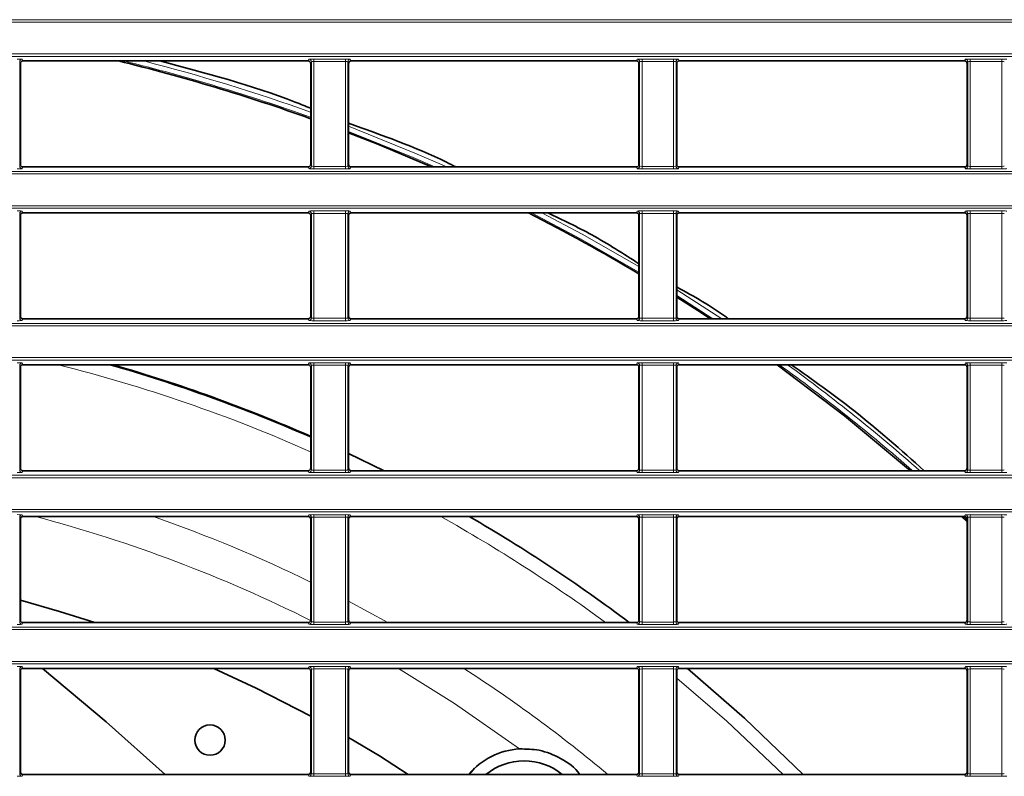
# Model space of a CAD drawing. Header units: millimetres. Extents: x 0 to 1118, y 0 to 864.
# Tile 88 of 172: x 600 to 621, y 374 to 389. Entities that reach past the tile are written whole.
import ezdxf

# ---------------------------------------------------------------- set-up
doc = ezdxf.new("R2010")
doc.units = ezdxf.units.MM

msp = doc.modelspace()

# ---------------------------------------------------------------- linework, layer by layer
at = {"color": 7, "linetype": 'Continuous', "lineweight": 18}
for p, q in [((523.211, 389.459), (663.222, 389.459)), ((663.222, 389.409), (523.211, 389.409)), ((523.211, 388.755), (663.222, 388.755)), ((663.222, 388.705), (523.211, 388.705)), ((600.392, 388.645), (600.406, 388.61)), ((606.277, 388.61), (606.291, 388.645)), ((606.391, 388.649), (607.042, 388.649)), ((606.391, 388.649), (606.391, 388.599)), ((607.042, 388.599), (606.391, 388.599)), ((606.391, 388.599), (606.391, 386.44)), ((607.042, 388.649), (607.042, 388.599)), ((607.042, 386.44), (607.042, 388.599)), ((607.142, 388.645), (607.156, 388.61)), ((613.027, 388.61), (613.041, 388.645)), ((613.141, 388.649), (613.792, 388.649)), ((613.141, 388.649), (613.141, 388.599)), ((613.792, 388.599), (613.141, 388.599)), ((613.141, 388.599), (613.141, 386.44)), ((613.792, 388.649), (613.792, 388.599)), ((613.792, 386.44), (613.792, 388.599)), ((613.892, 388.645), (613.906, 388.61)), ((619.777, 388.61), (619.791, 388.645)), ((619.891, 388.649), (620.542, 388.649)), ((619.891, 388.649), (619.891, 388.599)), ((620.542, 388.599), (619.891, 388.599)), ((619.891, 388.599), (619.891, 386.44)), ((620.542, 388.649), (620.542, 388.599)), ((620.542, 386.44), (620.542, 388.599)), ((600.342, 388.595), (600.342, 386.444)), ((600.356, 388.56), (600.342, 388.595)), ((606.341, 388.595), (606.327, 388.56)), ((606.341, 386.444), (606.341, 388.595)), ((607.092, 388.595), (607.092, 386.444)), ((607.106, 388.56), (607.092, 388.595)), ((613.091, 388.595), (613.077, 388.56)), ((613.091, 386.444), (613.091, 388.595)), ((613.842, 388.595), (613.842, 386.444)), ((613.856, 388.56), (613.842, 388.595)), ((619.841, 388.595), (619.827, 388.56)), ((619.841, 386.444), (619.841, 388.595)), ((600.342, 386.444), (600.356, 386.479)), ((600.406, 386.429), (600.392, 386.394)), ((606.291, 386.394), (606.277, 386.429)), ((606.327, 386.479), (606.341, 386.444)), ((606.391, 386.44), (607.042, 386.44)), ((606.391, 386.44), (606.391, 386.39)), ((607.042, 386.39), (606.391, 386.39)), ((607.042, 386.44), (607.042, 386.39)), ((607.092, 386.444), (607.106, 386.479)), ((607.156, 386.429), (607.142, 386.394)), ((613.041, 386.394), (613.027, 386.429)), ((613.077, 386.479), (613.091, 386.444)), ((613.141, 386.44), (613.141, 386.39)), ((613.141, 386.44), (613.792, 386.44)), ((613.792, 386.39), (613.141, 386.39)), ((613.792, 386.44), (613.792, 386.39)), ((613.842, 386.444), (613.856, 386.479)), ((613.906, 386.429), (613.892, 386.394)), ((619.791, 386.394), (619.777, 386.429)), ((619.827, 386.479), (619.841, 386.444)), ((619.891, 386.44), (619.891, 386.39)), ((619.891, 386.44), (620.542, 386.44)), ((620.542, 386.39), (619.891, 386.39)), ((620.542, 386.44), (620.542, 386.39)), ((523.211, 386.334), (663.222, 386.334)), ((663.222, 386.284), (523.211, 386.284)), ((523.211, 385.63), (663.222, 385.63)), ((663.222, 385.58), (523.211, 385.58)), ((600.342, 385.47), (600.342, 383.319)), ((600.356, 385.435), (600.342, 385.47)), ((600.392, 385.52), (600.406, 385.485)), ((606.277, 385.485), (606.291, 385.52)), ((606.341, 385.47), (606.327, 385.435)), ((606.341, 383.319), (606.341, 385.47)), ((606.391, 385.524), (607.042, 385.524)), ((606.391, 385.524), (606.391, 385.474)), ((607.042, 385.474), (606.391, 385.474)), ((606.391, 385.474), (606.391, 383.315)), ((607.042, 385.524), (607.042, 385.474)), ((607.042, 383.315), (607.042, 385.474)), ((607.092, 385.47), (607.092, 383.319)), ((607.106, 385.435), (607.092, 385.47)), ((607.142, 385.52), (607.156, 385.485)), ((613.027, 385.485), (613.041, 385.52)), ((613.091, 385.47), (613.077, 385.435)), ((613.091, 383.319), (613.091, 385.47)), ((613.141, 385.524), (613.792, 385.524)), ((613.141, 385.524), (613.141, 385.474)), ((613.792, 385.474), (613.141, 385.474)), ((613.141, 385.474), (613.141, 383.315)), ((613.792, 385.524), (613.792, 385.474)), ((613.792, 383.315), (613.792, 385.474)), ((613.842, 385.47), (613.842, 383.319)), ((613.856, 385.435), (613.842, 385.47)), ((613.892, 385.52), (613.906, 385.485)), ((619.777, 385.485), (619.791, 385.52)), ((619.841, 385.47), (619.827, 385.435)), ((619.841, 383.319), (619.841, 385.47)), ((619.891, 385.524), (620.542, 385.524)), ((619.891, 385.524), (619.891, 385.474)), ((620.542, 385.474), (619.891, 385.474)), ((619.891, 385.474), (619.891, 383.315)), ((620.542, 385.524), (620.542, 385.474)), ((620.542, 383.315), (620.542, 385.474)), ((613.856, 383.903), (614.782, 383.304)), ((614.601, 383.304), (613.856, 383.785)), ((600.342, 383.319), (600.356, 383.354)), ((606.327, 383.354), (606.341, 383.319)), ((607.092, 383.319), (607.106, 383.354)), ((613.077, 383.354), (613.091, 383.319)), ((613.842, 383.319), (613.856, 383.354)), ((619.827, 383.354), (619.841, 383.319)), ((523.211, 383.209), (663.222, 383.209)), ((663.222, 383.159), (523.211, 383.159)), ((600.406, 383.304), (600.392, 383.269)), ((606.291, 383.269), (606.277, 383.304)), ((606.391, 383.315), (607.042, 383.315)), ((606.391, 383.315), (606.391, 383.265)), ((607.042, 383.265), (606.391, 383.265)), ((607.042, 383.315), (607.042, 383.265)), ((607.156, 383.304), (607.142, 383.269)), ((613.041, 383.269), (613.027, 383.304)), ((613.141, 383.315), (613.792, 383.315)), ((613.141, 383.315), (613.141, 383.265)), ((613.792, 383.265), (613.141, 383.265)), ((613.792, 383.315), (613.792, 383.265)), ((613.906, 383.304), (613.892, 383.269)), ((619.791, 383.269), (619.777, 383.304)), ((619.891, 383.315), (619.891, 383.265)), ((619.891, 383.315), (620.542, 383.315)), ((620.542, 383.265), (619.891, 383.265)), ((620.542, 383.315), (620.542, 383.265)), ((523.211, 382.505), (663.222, 382.505)), ((663.222, 382.455), (523.211, 382.455)), ((600.342, 382.345), (600.342, 380.194)), ((600.356, 382.31), (600.342, 382.345)), ((600.392, 382.395), (600.406, 382.36)), ((606.277, 382.36), (606.291, 382.395)), ((606.341, 382.345), (606.327, 382.31)), ((606.341, 380.194), (606.341, 382.345)), ((606.391, 382.399), (607.042, 382.399)), ((606.391, 382.399), (606.391, 382.349)), ((607.042, 382.349), (606.391, 382.349)), ((606.391, 382.349), (606.391, 380.19)), ((607.042, 382.399), (607.042, 382.349)), ((607.042, 380.19), (607.042, 382.349)), ((607.092, 382.345), (607.092, 380.194)), ((607.106, 382.31), (607.092, 382.345)), ((607.142, 382.395), (607.156, 382.36)), ((613.027, 382.36), (613.041, 382.395)), ((613.091, 382.345), (613.077, 382.31)), ((613.091, 380.194), (613.091, 382.345)), ((613.141, 382.399), (613.792, 382.399)), ((613.141, 382.399), (613.141, 382.349)), ((613.792, 382.349), (613.141, 382.349)), ((613.141, 382.349), (613.141, 380.19)), ((613.792, 382.399), (613.792, 382.349)), ((613.792, 380.19), (613.792, 382.349)), ((613.842, 382.345), (613.842, 380.194)), ((613.856, 382.31), (613.842, 382.345)), ((613.892, 382.395), (613.906, 382.36)), ((619.777, 382.36), (619.791, 382.395)), ((619.841, 382.345), (619.827, 382.31)), ((619.841, 380.194), (619.841, 382.345)), ((619.891, 382.399), (620.542, 382.399)), ((619.891, 382.399), (619.891, 382.349)), ((620.542, 382.349), (619.891, 382.349)), ((619.891, 382.349), (619.891, 380.19)), ((620.542, 382.399), (620.542, 382.349)), ((620.542, 380.19), (620.542, 382.349)), ((600.342, 380.194), (600.356, 380.229)), ((600.406, 380.179), (600.392, 380.144)), ((606.291, 380.144), (606.277, 380.179)), ((606.327, 380.229), (606.341, 380.194)), ((606.391, 380.19), (606.391, 380.14)), ((606.391, 380.19), (607.042, 380.19)), ((607.042, 380.14), (606.391, 380.14)), ((607.042, 380.19), (607.042, 380.14)), ((607.092, 380.194), (607.106, 380.229)), ((607.11, 380.211), (607.176, 380.179)), ((607.156, 380.179), (607.142, 380.144)), ((613.041, 380.144), (613.027, 380.179)), ((613.077, 380.229), (613.091, 380.194)), ((613.141, 380.19), (613.792, 380.19)), ((613.141, 380.19), (613.141, 380.14)), ((613.792, 380.14), (613.141, 380.14)), ((613.792, 380.19), (613.792, 380.14)), ((613.842, 380.194), (613.856, 380.229)), ((613.906, 380.179), (613.892, 380.144)), ((619.791, 380.144), (619.777, 380.179)), ((619.827, 380.229), (619.841, 380.194)), ((619.891, 380.19), (620.542, 380.19)), ((619.891, 380.19), (619.891, 380.14)), ((620.542, 380.14), (619.891, 380.14)), ((620.542, 380.19), (620.542, 380.14)), ((523.211, 380.084), (663.222, 380.084)), ((663.222, 380.034), (523.211, 380.034)), ((523.211, 379.38), (663.222, 379.38)), ((663.222, 379.33), (523.211, 379.33)), ((600.342, 379.22), (600.342, 377.069)), ((600.356, 379.185), (600.342, 379.22)), ((600.392, 379.27), (600.406, 379.235)), ((606.277, 379.235), (606.291, 379.27)), ((606.341, 379.22), (606.327, 379.185)), ((606.341, 377.069), (606.341, 379.22)), ((606.391, 379.274), (607.042, 379.274)), ((606.391, 379.274), (606.391, 379.224)), ((607.042, 379.224), (606.391, 379.224)), ((606.391, 379.224), (606.391, 377.065)), ((607.042, 379.274), (607.042, 379.224)), ((607.042, 377.065), (607.042, 379.224)), ((607.092, 379.22), (607.092, 377.069)), ((607.106, 379.185), (607.092, 379.22)), ((607.142, 379.27), (607.156, 379.235)), ((613.027, 379.235), (613.041, 379.27)), ((613.091, 379.22), (613.077, 379.185)), ((613.091, 377.069), (613.091, 379.22)), ((613.141, 379.274), (613.792, 379.274)), ((613.141, 379.274), (613.141, 379.224)), ((613.792, 379.224), (613.141, 379.224)), ((613.141, 379.224), (613.141, 377.065)), ((613.792, 379.274), (613.792, 379.224)), ((613.792, 377.065), (613.792, 379.224)), ((613.842, 379.22), (613.842, 377.069)), ((613.856, 379.185), (613.842, 379.22)), ((613.892, 379.27), (613.906, 379.235)), ((619.827, 379.162), (619.749, 379.235)), ((619.777, 379.235), (619.791, 379.27)), ((619.841, 379.22), (619.827, 379.185)), ((619.841, 377.069), (619.841, 379.22)), ((619.891, 379.274), (620.542, 379.274)), ((619.891, 379.274), (619.891, 379.224)), ((620.542, 379.224), (619.891, 379.224)), ((619.891, 379.224), (619.891, 377.065)), ((620.542, 379.274), (620.542, 379.224)), ((620.542, 377.065), (620.542, 379.224)), ((607.106, 377.495), (607.917, 377.054)), ((600.342, 377.069), (600.356, 377.104)), ((606.327, 377.104), (606.341, 377.069)), ((606.391, 377.065), (606.391, 377.015)), ((606.391, 377.065), (607.042, 377.065)), ((607.042, 377.065), (607.042, 377.015)), ((607.092, 377.069), (607.106, 377.104)), ((613.077, 377.104), (613.091, 377.069)), ((613.141, 377.065), (613.141, 377.015)), ((613.141, 377.065), (613.792, 377.065)), ((613.792, 377.065), (613.792, 377.015)), ((613.842, 377.069), (613.856, 377.104)), ((619.827, 377.104), (619.841, 377.069)), ((619.891, 377.065), (619.891, 377.015)), ((619.891, 377.065), (620.542, 377.065)), ((620.542, 377.065), (620.542, 377.015)), ((523.211, 376.959), (663.222, 376.959)), ((663.222, 376.909), (523.211, 376.909)), ((600.406, 377.054), (600.392, 377.019)), ((606.291, 377.019), (606.277, 377.054)), ((607.042, 377.015), (606.391, 377.015)), ((607.156, 377.054), (607.142, 377.019)), ((613.041, 377.019), (613.027, 377.054)), ((613.792, 377.015), (613.141, 377.015)), ((613.906, 377.054), (613.892, 377.019)), ((619.791, 377.019), (619.777, 377.054)), ((620.542, 377.015), (619.891, 377.015)), ((523.211, 376.255), (663.222, 376.255)), ((663.222, 376.205), (523.211, 376.205)), ((600.342, 376.095), (600.342, 373.944)), ((600.356, 376.06), (600.342, 376.095)), ((600.392, 376.145), (600.406, 376.11)), ((606.277, 376.11), (606.291, 376.145)), ((606.341, 376.095), (606.327, 376.06)), ((606.341, 373.944), (606.341, 376.095)), ((606.391, 376.149), (607.042, 376.149)), ((606.391, 376.149), (606.391, 376.099)), ((607.042, 376.099), (606.391, 376.099)), ((606.391, 376.099), (606.391, 373.94)), ((607.042, 376.149), (607.042, 376.099)), ((607.042, 373.94), (607.042, 376.099)), ((607.092, 376.095), (607.092, 373.944)), ((607.106, 376.06), (607.092, 376.095)), ((607.142, 376.145), (607.156, 376.11)), ((613.027, 376.11), (613.041, 376.145)), ((613.091, 376.095), (613.077, 376.06)), ((613.091, 373.944), (613.091, 376.095)), ((613.141, 376.149), (613.792, 376.149)), ((613.141, 376.149), (613.141, 376.099)), ((613.792, 376.099), (613.141, 376.099)), ((613.141, 376.099), (613.141, 373.94)), ((613.792, 376.149), (613.792, 376.099)), ((613.792, 373.94), (613.792, 376.099)), ((613.842, 376.095), (613.842, 373.944)), ((613.856, 376.06), (613.842, 376.095)), ((613.892, 376.145), (613.906, 376.11)), ((619.777, 376.11), (619.791, 376.145)), ((619.841, 376.095), (619.827, 376.06)), ((619.841, 373.944), (619.841, 376.095)), ((619.891, 376.149), (620.542, 376.149)), ((619.891, 376.149), (619.891, 376.099)), ((620.542, 376.099), (619.891, 376.099)), ((619.891, 376.099), (619.891, 373.94)), ((620.542, 376.149), (620.542, 376.099)), ((620.542, 373.94), (620.542, 376.099)), ((600.342, 373.944), (600.356, 373.979)), ((600.406, 373.929), (600.392, 373.894)), ((606.291, 373.894), (606.277, 373.929)), ((606.327, 373.979), (606.341, 373.944)), ((606.391, 373.94), (607.042, 373.94)), ((606.391, 373.94), (606.391, 373.89)), ((607.042, 373.89), (606.391, 373.89)), ((607.042, 373.94), (607.042, 373.89)), ((607.092, 373.944), (607.106, 373.979)), ((607.156, 373.929), (607.142, 373.894)), ((613.041, 373.894), (613.027, 373.929)), ((613.077, 373.979), (613.091, 373.944)), ((613.141, 373.94), (613.141, 373.89)), ((613.141, 373.94), (613.792, 373.94)), ((613.792, 373.89), (613.141, 373.89)), ((613.792, 373.94), (613.792, 373.89)), ((613.842, 373.944), (613.856, 373.979)), ((613.906, 373.929), (613.892, 373.894)), ((619.791, 373.894), (619.777, 373.929)), ((619.827, 373.979), (619.841, 373.944)), ((619.891, 373.94), (620.542, 373.94)), ((619.891, 373.94), (619.891, 373.89)), ((620.542, 373.89), (619.891, 373.89)), ((620.542, 373.94), (620.542, 373.89))]:
    msp.add_line(p, q, dxfattribs=at)
at = {"color": 7, "linetype": 'Continuous', "lineweight": 35}
for p, q in [((600.406, 388.61), (606.277, 388.61)), ((607.156, 388.61), (613.027, 388.61)), ((613.906, 388.61), (619.777, 388.61)), ((600.356, 386.479), (600.356, 388.56)), ((606.327, 388.56), (606.327, 386.479)), ((607.106, 386.479), (607.106, 388.56)), ((613.077, 388.56), (613.077, 386.479)), ((613.856, 386.479), (613.856, 388.56)), ((619.827, 388.56), (619.827, 386.479)), ((600.406, 386.429), (606.277, 386.429)), ((607.156, 386.429), (613.027, 386.429)), ((613.906, 386.429), (619.777, 386.429)), ((600.356, 383.354), (600.356, 385.435)), ((600.406, 385.485), (606.277, 385.485)), ((606.327, 385.435), (606.327, 383.354)), ((607.106, 383.354), (607.106, 385.435)), ((607.156, 385.485), (613.027, 385.485)), ((613.077, 385.435), (613.077, 383.354)), ((613.856, 383.354), (613.856, 385.435)), ((613.906, 385.485), (619.777, 385.485)), ((619.827, 385.435), (619.827, 383.354)), ((600.406, 383.304), (606.277, 383.304)), ((607.156, 383.304), (613.027, 383.304)), ((613.906, 383.304), (619.777, 383.304)), ((600.406, 382.36), (606.277, 382.36)), ((607.156, 382.36), (613.027, 382.36)), ((613.906, 382.36), (619.777, 382.36)), ((600.356, 380.229), (600.356, 382.31)), ((606.327, 382.31), (606.327, 380.229)), ((607.106, 380.229), (607.106, 382.31)), ((613.077, 382.31), (613.077, 380.229)), ((613.856, 380.229), (613.856, 382.31)), ((619.827, 382.31), (619.827, 380.229)), ((607.838, 380.179), (607.106, 380.534)), ((600.406, 380.179), (606.277, 380.179)), ((607.156, 380.179), (613.027, 380.179)), ((613.906, 380.179), (619.777, 380.179)), ((600.356, 377.104), (600.356, 379.185)), ((600.406, 379.235), (606.277, 379.235)), ((606.327, 379.185), (606.327, 377.104)), ((607.106, 377.104), (607.106, 379.185)), ((607.156, 379.235), (613.027, 379.235)), ((613.077, 379.185), (613.077, 377.104)), ((613.856, 377.104), (613.856, 379.185)), ((613.906, 379.235), (619.777, 379.235)), ((619.71, 379.235), (619.827, 379.126)), ((619.827, 379.185), (619.827, 377.104)), ((600.406, 377.054), (606.277, 377.054)), ((607.156, 377.054), (613.027, 377.054)), ((613.906, 377.054), (619.777, 377.054)), ((600.356, 373.979), (600.356, 376.06)), ((600.406, 376.11), (606.277, 376.11)), ((606.327, 376.06), (606.327, 373.979)), ((607.106, 373.979), (607.106, 376.06)), ((607.156, 376.11), (613.027, 376.11)), ((613.077, 376.06), (613.077, 373.979)), ((613.856, 373.979), (613.856, 376.06)), ((613.906, 376.11), (619.777, 376.11)), ((619.827, 376.06), (619.827, 373.979)), ((609.634, 373.981), (609.695, 374.056)), ((600.406, 373.929), (606.277, 373.929)), ((607.156, 373.929), (613.027, 373.929)), ((609.634, 373.981), (609.587, 373.929)), ((613.906, 373.929), (619.777, 373.929))]:
    msp.add_line(p, q, dxfattribs=at)
at = {"color": 7, "linetype": 'Continuous', "lineweight": 18, "flags": 128}
for points in [[(607.106, 387.268), (608.472, 386.716), (609.126, 386.429)], [(608.881, 386.429), (608.433, 386.624), (607.106, 387.161)], [(613.077, 384.262), (611.864, 384.956), (610.865, 385.485)], [(611.083, 385.485), (611.912, 385.044), (613.077, 384.378)], [(608.133, 376.11), (609.287, 375.389), (610.625, 374.454)], [(613.856, 375.913), (614.886, 375.024), (616.044, 373.929)]]:
    msp.add_lwpolyline(points, dxfattribs=at)
at = {"color": 7, "linetype": 'Continuous', "lineweight": 35, "flags": 128}
for points in [[(607.106, 387.132), (607.709, 386.895), (608.814, 386.429)], [(613.856, 383.753), (614.289, 383.476), (614.552, 383.304)], [(615.919, 382.36), (617.304, 381.311), (618.665, 380.179)], [(601.888, 377.054), (601.162, 377.284), (600.356, 377.514)], [(603.334, 373.929), (602.123, 375.013), (600.81, 376.11)], [(606.327, 375.131), (605.205, 375.706), (604.333, 376.11)], [(616.455, 373.929), (615.249, 375.088), (614.075, 376.11)], [(608.334, 373.929), (607.74, 374.309), (607.106, 374.692)]]:
    msp.add_lwpolyline(points, dxfattribs=at)
at = {"color": 7, "linetype": 'Continuous', "lineweight": 35}
msp.add_circle((604.257, 374.635), 0.312, dxfattribs=at)
at = {"color": 7, "linetype": 'Continuous', "lineweight": 18}
for centre, radius, start, end in [((600.392, 388.595), 0.05, 90.0282, 179.926), ((593.216, 350.957), 38.777, 70.2392, 76.1718), ((593.216, 350.957), 38.877, 70.2922, 75.5853), ((606.291, 388.595), 0.05, 0.074, 89.9718), ((607.142, 388.595), 0.05, 90.0282, 179.926), ((613.041, 388.595), 0.05, 0.074, 89.9718), ((613.892, 388.595), 0.05, 90.0282, 179.926), ((619.791, 388.595), 0.05, 0.074, 89.9718), ((600.392, 386.444), 0.05, 180.074, 269.9718), ((606.291, 386.444), 0.05, 270.0282, 359.926), ((607.142, 386.444), 0.05, 180.074, 269.9718), ((613.041, 386.444), 0.05, 270.0282, 359.926), ((613.892, 386.444), 0.05, 180.074, 269.9718), ((619.791, 386.444), 0.05, 270.0282, 359.926), ((600.392, 385.47), 0.05, 90.0282, 179.926), ((606.291, 385.47), 0.05, 0.074, 89.9718), ((607.142, 385.47), 0.05, 90.0282, 179.926), ((613.041, 385.47), 0.05, 0.074, 89.9718), ((613.892, 385.47), 0.05, 90.0282, 179.926), ((619.791, 385.47), 0.05, 0.074, 89.9718), ((600.392, 383.319), 0.05, 180.074, 269.9718), ((606.291, 383.319), 0.05, 270.0282, 359.926), ((607.142, 383.319), 0.05, 180.074, 269.9718), ((613.041, 383.319), 0.05, 270.0282, 359.926), ((613.892, 383.319), 0.05, 180.074, 269.9718), ((619.791, 383.319), 0.05, 270.0282, 359.926), ((600.392, 382.345), 0.05, 90.0282, 179.926), ((593.216, 350.957), 32.385, 66.1202, 75.8519), ((606.291, 382.345), 0.05, 0.074, 89.9718), ((607.142, 382.345), 0.05, 90.0282, 179.926), ((613.041, 382.345), 0.05, 0.074, 89.9718), ((613.892, 382.345), 0.05, 90.0282, 179.926), ((593.216, 350.957), 38.777, 48.9032, 54.0801), ((593.216, 350.957), 38.877, 48.7345, 53.8771), ((619.791, 382.345), 0.05, 0.074, 89.9718), ((600.392, 380.194), 0.05, 180.074, 269.9718), ((606.291, 380.194), 0.05, 270.0282, 359.926), ((607.142, 380.194), 0.05, 180.074, 269.9718), ((613.041, 380.194), 0.05, 270.0282, 359.926), ((613.892, 380.194), 0.05, 180.074, 269.9718), ((619.791, 380.194), 0.05, 270.0282, 359.926), ((600.392, 379.22), 0.05, 90.0282, 179.926), ((593.216, 350.957), 29.243, 63.3657, 75.235), ((593.216, 350.957), 29.953, 64.0429, 70.7499), ((606.291, 379.22), 0.05, 0.074, 89.9718), ((607.142, 379.22), 0.05, 90.0282, 179.926), ((593.216, 350.957), 32.385, 53.6911, 60.8294), ((613.041, 379.22), 0.05, 0.074, 89.9718), ((613.892, 379.22), 0.05, 90.0282, 179.926), ((619.791, 379.22), 0.05, 0.074, 89.9718), ((600.392, 377.069), 0.05, 180.074, 269.9718), ((606.291, 377.069), 0.05, 270.0282, 359.926), ((607.142, 377.069), 0.05, 180.074, 269.9718), ((613.041, 377.069), 0.05, 270.0282, 359.926), ((613.892, 377.069), 0.05, 180.074, 269.9718), ((619.791, 377.069), 0.05, 270.0282, 359.926), ((600.392, 376.095), 0.05, 90.0282, 179.926), ((606.291, 376.095), 0.05, 0.074, 89.9718), ((607.142, 376.095), 0.05, 90.0282, 179.926), ((593.216, 350.957), 29.953, 50.0809, 57.1145), ((613.041, 376.095), 0.05, 0.074, 89.9718), ((613.892, 376.095), 0.05, 90.0282, 179.926), ((619.791, 376.095), 0.05, 0.074, 89.9718), ((600.392, 373.944), 0.05, 180.074, 269.9718), ((606.291, 373.944), 0.05, 270.0282, 359.926), ((607.142, 373.944), 0.05, 180.074, 269.9718), ((613.041, 373.944), 0.05, 270.0282, 359.926), ((613.892, 373.944), 0.05, 180.074, 269.9718), ((619.791, 373.944), 0.05, 270.0282, 359.926)]:
    msp.add_arc(centre, radius, start, end, dxfattribs=at)
at = {"color": 7, "linetype": 'Continuous', "lineweight": 35}
for centre, radius, start, end in [((593.216, 350.957), 38.75, 70.225, 76.3333), ((593.216, 350.957), 38.75, 59.1681, 63.0044), ((593.216, 350.957), 32.662, 66.3348, 74.0402), ((593.216, 350.957), 32.676, 66.3458, 73.9526), ((593.216, 350.957), 32.676, 53.0024, 59.9281), ((610.716, 372.957), 1.5, 93.4896, 139.6017), ((610.716, 372.957), 1.25, 90, 128.948), ((610.716, 372.957), 1.25, 51.052, 90)]:
    msp.add_arc(centre, radius, start, end, dxfattribs=at)
at = {"color": 7, "linetype": 'Continuous', "lineweight": 18}
for centre, major_axis, ratio, start_param, end_param in [((600.292, 388.645), (0.1, 0), 0.043661, 0.017453, 1.570796), ((606.391, 388.645), (0.1, 0), 0.043661, 1.570796, 3.124139), ((606.391, 388.595), (0.05, 0), 0.087322, 1.570796, 3.124139), ((607.042, 388.645), (0.1, 0), 0.043661, 0.017453, 1.570796), ((607.042, 388.595), (0.05, 0), 0.087322, 0.017453, 1.570796), ((613.141, 388.645), (0.1, 0), 0.043661, 1.570796, 3.124139), ((613.141, 388.595), (0.05, 0), 0.087322, 1.570796, 3.124139), ((613.792, 388.645), (0.1, 0), 0.043661, 0.017453, 1.570796), ((613.792, 388.595), (0.05, 0), 0.087322, 0.017453, 1.570796), ((619.891, 388.645), (0.1, 0), 0.043661, 1.570796, 3.124139), ((619.891, 388.595), (0.05, 0), 0.087322, 1.570796, 3.124139), ((620.542, 388.645), (0.1, 0), 0.043661, 0.017453, 1.570796), ((620.542, 388.595), (0.05, 0), 0.087322, 0.017453, 1.570796), ((600.292, 386.395), (0.1, 0), 0.043661, 4.712389, 6.265732), ((606.391, 386.395), (0.1, 0), 0.043661, 3.159046, 4.712389), ((606.391, 386.445), (0.05, 0), 0.087322, 3.159046, 4.712389), ((607.042, 386.445), (0.05, 0), 0.087322, 4.712389, 6.265732), ((607.042, 386.395), (0.1, 0), 0.043661, 4.712389, 6.265732), ((613.141, 386.395), (0.1, 0), 0.043661, 3.159046, 4.712389), ((613.141, 386.445), (0.05, 0), 0.087322, 3.159046, 4.712389), ((613.792, 386.445), (0.05, 0), 0.087322, 4.712389, 6.265732), ((613.792, 386.395), (0.1, 0), 0.043661, 4.712389, 6.265732), ((619.891, 386.395), (0.1, 0), 0.043661, 3.159046, 4.712389), ((619.891, 386.445), (0.05, 0), 0.087322, 3.159046, 4.712389), ((620.542, 386.445), (0.05, 0), 0.087322, 4.712389, 6.265732), ((620.542, 386.395), (0.1, 0), 0.043661, 4.712389, 6.265732), ((600.292, 385.52), (0.1, 0), 0.043661, 0.017453, 1.570796), ((606.391, 385.52), (0.1, 0), 0.043661, 1.570796, 3.124139), ((606.391, 385.47), (0.05, 0), 0.087322, 1.570796, 3.124139), ((607.042, 385.52), (0.1, 0), 0.043661, 0.017453, 1.570796), ((607.042, 385.47), (0.05, 0), 0.087322, 0.017453, 1.570796), ((613.141, 385.52), (0.1, 0), 0.043661, 1.570796, 3.124139), ((613.141, 385.47), (0.05, 0), 0.087322, 1.570796, 3.124139), ((613.792, 385.52), (0.1, 0), 0.043661, 0.017453, 1.570796), ((613.792, 385.47), (0.05, 0), 0.087322, 0.017453, 1.570796), ((619.891, 385.52), (0.1, 0), 0.043661, 1.570796, 3.124139), ((619.891, 385.47), (0.05, 0), 0.087322, 1.570796, 3.124139), ((620.542, 385.52), (0.1, 0), 0.043661, 0.017453, 1.570796), ((620.542, 385.47), (0.05, 0), 0.087322, 0.017453, 1.570796), ((600.292, 383.27), (0.1, 0), 0.043661, 4.712389, 6.265732), ((606.391, 383.27), (0.1, 0), 0.043661, 3.159046, 4.712389), ((606.391, 383.32), (0.05, 0), 0.087322, 3.159046, 4.712389), ((607.042, 383.32), (0.05, 0), 0.087322, 4.712389, 6.265732), ((607.042, 383.27), (0.1, 0), 0.043661, 4.712389, 6.265732), ((613.141, 383.27), (0.1, 0), 0.043661, 3.159046, 4.712389), ((613.141, 383.32), (0.05, 0), 0.087322, 3.159046, 4.712389), ((613.792, 383.32), (0.05, 0), 0.087322, 4.712389, 6.265732), ((613.792, 383.27), (0.1, 0), 0.043661, 4.712389, 6.265732), ((619.891, 383.27), (0.1, 0), 0.043661, 3.159046, 4.712389), ((619.891, 383.32), (0.05, 0), 0.087322, 3.159046, 4.712389), ((620.542, 383.32), (0.05, 0), 0.087322, 4.712389, 6.265732), ((620.542, 383.27), (0.1, 0), 0.043661, 4.712389, 6.265732), ((600.292, 382.395), (0.1, 0), 0.043661, 0.017453, 1.570796), ((606.391, 382.395), (0.1, 0), 0.043661, 1.570796, 3.124139), ((606.391, 382.345), (0.05, 0), 0.087322, 1.570796, 3.124139), ((607.042, 382.395), (0.1, 0), 0.043661, 0.017453, 1.570796), ((607.042, 382.345), (0.05, 0), 0.087322, 0.017453, 1.570796), ((613.141, 382.395), (0.1, 0), 0.043661, 1.570796, 3.124139), ((613.141, 382.345), (0.05, 0), 0.087322, 1.570796, 3.124139), ((613.792, 382.395), (0.1, 0), 0.043661, 0.017453, 1.570796), ((613.792, 382.345), (0.05, 0), 0.087322, 0.017453, 1.570796), ((619.891, 382.395), (0.1, 0), 0.043661, 1.570796, 3.124139), ((619.891, 382.345), (0.05, 0), 0.087322, 1.570796, 3.124139), ((620.542, 382.395), (0.1, 0), 0.043661, 0.017453, 1.570796), ((620.542, 382.345), (0.05, 0), 0.087322, 0.017453, 1.570796), ((600.292, 380.145), (0.1, 0), 0.043661, 4.712389, 6.265732), ((606.391, 380.145), (0.1, 0), 0.043661, 3.159046, 4.712389), ((606.391, 380.195), (0.05, 0), 0.087322, 3.159046, 4.712389), ((607.042, 380.195), (0.05, 0), 0.087322, 4.712389, 6.265732), ((607.042, 380.145), (0.1, 0), 0.043661, 4.712389, 6.265732), ((613.141, 380.145), (0.1, 0), 0.043661, 3.159046, 4.712389), ((613.141, 380.195), (0.05, 0), 0.087322, 3.159046, 4.712389), ((613.792, 380.195), (0.05, 0), 0.087322, 4.712389, 6.265732), ((613.792, 380.145), (0.1, 0), 0.043661, 4.712389, 6.265732), ((619.891, 380.145), (0.1, 0), 0.043661, 3.159046, 4.712389), ((619.891, 380.195), (0.05, 0), 0.087322, 3.159046, 4.712389), ((620.542, 380.195), (0.05, 0), 0.087322, 4.712389, 6.265732), ((620.542, 380.145), (0.1, 0), 0.043661, 4.712389, 6.265732), ((600.292, 379.27), (0.1, 0), 0.043661, 0.017453, 1.570796), ((606.391, 379.27), (0.1, 0), 0.043661, 1.570796, 3.124139), ((606.391, 379.22), (0.05, 0), 0.087322, 1.570796, 3.124139), ((607.042, 379.27), (0.1, 0), 0.043661, 0.017453, 1.570796), ((607.042, 379.22), (0.05, 0), 0.087322, 0.017453, 1.570796), ((613.141, 379.27), (0.1, 0), 0.043661, 1.570796, 3.124139), ((613.141, 379.22), (0.05, 0), 0.087322, 1.570796, 3.124139), ((613.792, 379.27), (0.1, 0), 0.043661, 0.017453, 1.570796), ((613.792, 379.22), (0.05, 0), 0.087322, 0.017453, 1.570796), ((619.891, 379.27), (0.1, 0), 0.043661, 1.570796, 3.124139), ((619.891, 379.22), (0.05, 0), 0.087322, 1.570796, 3.124139), ((620.542, 379.27), (0.1, 0), 0.043661, 0.017453, 1.570796), ((620.542, 379.22), (0.05, 0), 0.087322, 0.017453, 1.570796), ((606.391, 377.07), (0.05, 0), 0.087322, 3.159046, 4.712389), ((607.042, 377.07), (0.05, 0), 0.087322, 4.712389, 6.265732), ((613.141, 377.07), (0.05, 0), 0.087322, 3.159046, 4.712389), ((613.792, 377.07), (0.05, 0), 0.087322, 4.712389, 6.265732), ((619.891, 377.07), (0.05, 0), 0.087322, 3.159046, 4.712389), ((620.542, 377.07), (0.05, 0), 0.087322, 4.712389, 6.265732), ((600.292, 377.02), (0.1, 0), 0.043661, 4.712389, 6.265732), ((606.391, 377.02), (0.1, 0), 0.043661, 3.159046, 4.712389), ((607.042, 377.02), (0.1, 0), 0.043661, 4.712389, 6.265732), ((613.141, 377.02), (0.1, 0), 0.043661, 3.159046, 4.712389), ((613.792, 377.02), (0.1, 0), 0.043661, 4.712389, 6.265732), ((619.891, 377.02), (0.1, 0), 0.043661, 3.159046, 4.712389), ((620.542, 377.02), (0.1, 0), 0.043661, 4.712389, 6.265732), ((600.292, 376.145), (0.1, 0), 0.043661, 0.017453, 1.570796), ((606.391, 376.145), (0.1, 0), 0.043661, 1.570796, 3.124139), ((606.391, 376.095), (0.05, 0), 0.087322, 1.570796, 3.124139), ((607.042, 376.145), (0.1, 0), 0.043661, 0.017453, 1.570796), ((607.042, 376.095), (0.05, 0), 0.087322, 0.017453, 1.570796), ((613.141, 376.145), (0.1, 0), 0.043661, 1.570796, 3.124139), ((613.141, 376.095), (0.05, 0), 0.087322, 1.570796, 3.124139), ((613.792, 376.145), (0.1, 0), 0.043661, 0.017453, 1.570796), ((613.792, 376.095), (0.05, 0), 0.087322, 0.017453, 1.570796), ((619.891, 376.145), (0.1, 0), 0.043661, 1.570796, 3.124139), ((619.891, 376.095), (0.05, 0), 0.087322, 1.570796, 3.124139), ((620.542, 376.145), (0.1, 0), 0.043661, 0.017453, 1.570796), ((620.542, 376.095), (0.05, 0), 0.087322, 0.017453, 1.570796), ((600.292, 373.895), (0.1, 0), 0.043661, 4.712389, 6.265732), ((606.391, 373.895), (0.1, 0), 0.043661, 3.159046, 4.712389), ((606.391, 373.945), (0.05, 0), 0.087322, 3.159046, 4.712389), ((607.042, 373.945), (0.05, 0), 0.087322, 4.712389, 6.265732), ((607.042, 373.895), (0.1, 0), 0.043661, 4.712389, 6.265732), ((613.141, 373.895), (0.1, 0), 0.043661, 3.159046, 4.712389), ((613.141, 373.945), (0.05, 0), 0.087322, 3.159046, 4.712389), ((613.792, 373.945), (0.05, 0), 0.087322, 4.712389, 6.265732), ((613.792, 373.895), (0.1, 0), 0.043661, 4.712389, 6.265732), ((619.891, 373.895), (0.1, 0), 0.043661, 3.159046, 4.712389), ((619.891, 373.945), (0.05, 0), 0.087322, 3.159046, 4.712389), ((620.542, 373.945), (0.05, 0), 0.087322, 4.712389, 6.265732), ((620.542, 373.895), (0.1, 0), 0.043661, 4.712389, 6.265732)]:
    msp.add_ellipse(centre, major_axis=major_axis, ratio=ratio, start_param=start_param, end_param=end_param, dxfattribs=at)
at = {"color": 7, "linetype": 'Continuous', "lineweight": 35}
for centre, major_axis, start_param, end_param in [((600.406, 388.56), (-0.0186, 0.0465), 5.903243, 7.473278), ((606.277, 388.56), (-0.0186, -0.0465), 1.9515, 3.521535), ((607.156, 388.56), (-0.0186, 0.0465), 5.903243, 7.473278), ((613.027, 388.56), (-0.0186, -0.0465), 1.9515, 3.521535), ((613.906, 388.56), (-0.0186, 0.0465), 5.903243, 7.473278), ((619.777, 388.56), (-0.0186, -0.0465), 1.9515, 3.521535), ((600.406, 386.479), (-0.0186, -0.0465), 5.093092, 6.663127), ((606.277, 386.479), (-0.0186, 0.0465), 2.761651, 4.331686), ((607.156, 386.479), (-0.0186, -0.0465), 5.093092, 6.663127), ((613.027, 386.479), (-0.0186, 0.0465), 2.761651, 4.331686), ((613.906, 386.479), (-0.0186, -0.0465), 5.093092, 6.663127), ((619.777, 386.479), (-0.0186, 0.0465), 2.761651, 4.331686), ((600.406, 385.435), (-0.0186, 0.0465), 5.903243, 7.473278), ((606.277, 385.435), (-0.0186, -0.0465), 1.9515, 3.521535), ((607.156, 385.435), (-0.0186, 0.0465), 5.903243, 7.473278), ((613.027, 385.435), (-0.0186, -0.0465), 1.9515, 3.521535), ((613.906, 385.435), (-0.0186, 0.0465), 5.903243, 7.473278), ((619.777, 385.435), (-0.0186, -0.0465), 1.9515, 3.521535), ((600.406, 383.354), (-0.0186, -0.0465), 5.093092, 6.663127), ((606.277, 383.354), (-0.0186, 0.0465), 2.761651, 4.331686), ((607.156, 383.354), (-0.0186, -0.0465), 5.093092, 6.663127), ((613.027, 383.354), (-0.0186, 0.0465), 2.761651, 4.331686), ((613.906, 383.354), (-0.0186, -0.0465), 5.093092, 6.663127), ((619.777, 383.354), (-0.0186, 0.0465), 2.761651, 4.331686), ((600.406, 382.31), (-0.0186, 0.0465), 5.903243, 7.473278), ((606.277, 382.31), (-0.0186, -0.0465), 1.9515, 3.521535), ((607.156, 382.31), (-0.0186, 0.0465), 5.903243, 7.473278), ((613.027, 382.31), (-0.0186, -0.0465), 1.9515, 3.521535), ((613.906, 382.31), (-0.0186, 0.0465), 5.903243, 7.473278), ((619.777, 382.31), (-0.0186, -0.0465), 1.9515, 3.521535), ((600.406, 380.229), (-0.0186, -0.0465), 5.093092, 6.663127), ((606.277, 380.229), (-0.0186, 0.0465), 2.761651, 4.331686), ((607.156, 380.229), (-0.0186, -0.0465), 5.093092, 6.663127), ((613.027, 380.229), (-0.0186, 0.0465), 2.761651, 4.331686), ((613.906, 380.229), (-0.0186, -0.0465), 5.093092, 6.663127), ((619.777, 380.229), (-0.0186, 0.0465), 2.761651, 4.331686), ((600.406, 379.185), (-0.0186, 0.0465), 5.903243, 7.473278), ((606.277, 379.185), (-0.0186, -0.0465), 1.9515, 3.521535), ((607.156, 379.185), (-0.0186, 0.0465), 5.903243, 7.473278), ((613.027, 379.185), (-0.0186, -0.0465), 1.9515, 3.521535), ((613.906, 379.185), (-0.0186, 0.0465), 5.903243, 7.473278), ((619.777, 379.185), (-0.0186, -0.0465), 1.9515, 3.521535), ((600.406, 377.104), (-0.0186, -0.0465), 5.093092, 6.663127), ((606.277, 377.104), (-0.0186, 0.0465), 2.761651, 4.331686), ((607.156, 377.104), (-0.0186, -0.0465), 5.093092, 6.663127), ((613.027, 377.104), (-0.0186, 0.0465), 2.761651, 4.331686), ((613.906, 377.104), (-0.0186, -0.0465), 5.093092, 6.663127), ((619.777, 377.104), (-0.0186, 0.0465), 2.761651, 4.331686), ((600.406, 376.06), (-0.0186, 0.0465), 5.903243, 7.473278), ((606.277, 376.06), (-0.0186, -0.0465), 1.9515, 3.521535), ((607.156, 376.06), (-0.0186, 0.0465), 5.903243, 7.473278), ((613.027, 376.06), (-0.0186, -0.0465), 1.9515, 3.521535), ((613.906, 376.06), (-0.0186, 0.0465), 5.903243, 7.473278), ((619.777, 376.06), (-0.0186, -0.0465), 1.9515, 3.521535), ((600.406, 373.979), (-0.0186, -0.0465), 5.093092, 6.663127), ((606.277, 373.979), (-0.0186, 0.0465), 2.761651, 4.331686), ((607.156, 373.979), (-0.0186, -0.0465), 5.093092, 6.663127), ((613.027, 373.979), (-0.0186, 0.0465), 2.761651, 4.331686), ((613.906, 373.979), (-0.0186, -0.0465), 5.093092, 6.663127), ((619.777, 373.979), (-0.0186, 0.0465), 2.761651, 4.331686)]:
    msp.add_ellipse(centre, major_axis=major_axis, ratio=0.998896, start_param=start_param, end_param=end_param, dxfattribs=at)
for points, knots in [([(606.327, 387.637), (606.221, 387.68), (605.215, 388.085), (604.164, 388.362), (603.223, 388.61)], [0, 0, 0, 0, 0.105446, 1, 1, 1, 1]), ([(609.315, 386.429), (609.249, 386.462), (608.54, 386.821), (607.789, 387.086), (607.106, 387.327)], [0, 0, 0, 0, 0.092213, 1, 1, 1, 1]), ([(613.077, 384.438), (612.758, 384.643), (612.155, 385.031), (611.507, 385.339), (611.201, 385.485)], [0, 0, 0, 0, 0.527567, 1, 1, 1, 1]), ([(614.921, 383.304), (614.907, 383.315), (614.572, 383.562), (614.206, 383.766), (613.856, 383.961)], [0, 0, 0, 0, 0.041862, 1, 1, 1, 1]), ([(618.941, 380.179), (618.468, 380.602), (617.598, 381.379), (616.645, 382.053), (616.21, 382.36)], [0, 0, 0, 0, 0.5438386, 1, 1, 1, 1]), ([(611.858, 373.929), (611.857, 373.93), (611.768, 374.074), (611.48, 374.267), (611.055, 374.448), (610.76, 374.452), (610.625, 374.454)], [0, 0, 0, 0, 0.002803, 0.36731, 0.71035, 1, 1, 1, 1])]:
    msp.add_open_spline(points, degree=3, knots=knots, dxfattribs=at)

doc.saveas('drawing.dxf')
